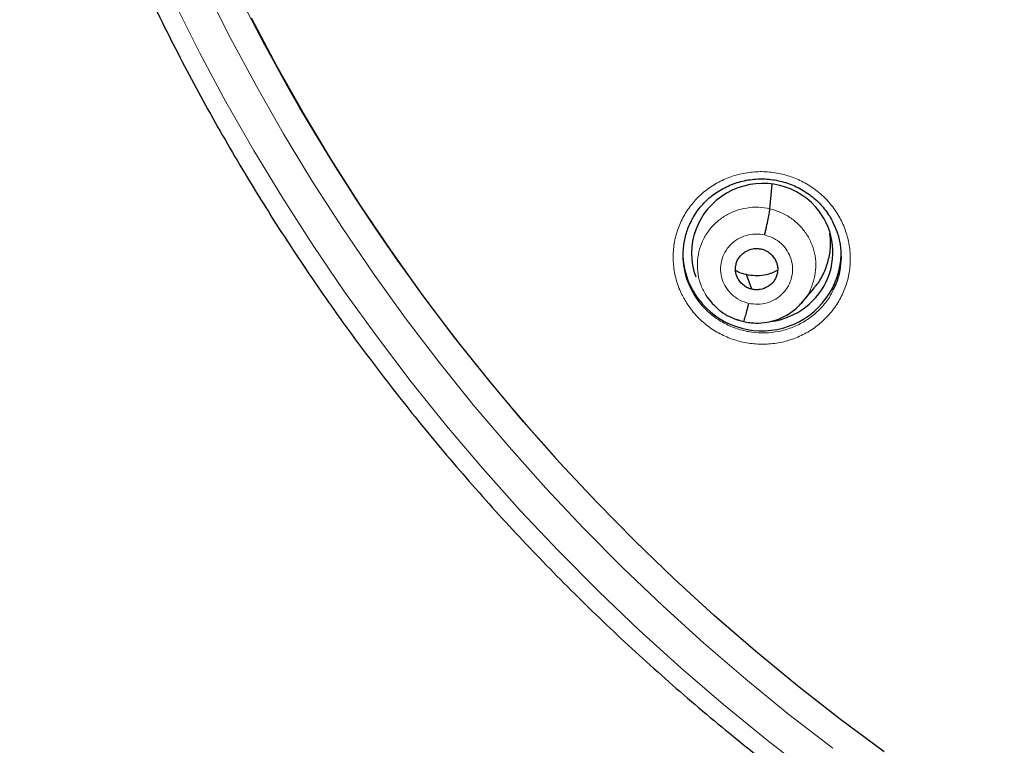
# Model space of a CAD drawing. Header units: millimetres. Extents: x 8 to 2427, y 12 to 2587.
# Tile 103 of 153: x 1050 to 1071, y 1808 to 1823. Entities that reach past the tile are written whole.
import ezdxf

# ---------------------------------------------------------------- set-up
doc = ezdxf.new("R2010")
doc.units = ezdxf.units.MM

msp = doc.modelspace()

# ---------------------------------------------------------------- linework, layer by layer
at = {"color": 7, "linetype": 'Continuous', "lineweight": 30}
for p, q in [((1066.185, 1819.28), (1066.232, 1819.804)), ((1065.797, 1817.554), (1065.68, 1817.868)), ((1066.886, 1817.281), (1067.133, 1817.577)), ((1064.831, 1817.389), (1064.908, 1817.296)), ((1064.901, 1817.305), (1064.917, 1817.288)), ((1064.919, 1817.291), (1064.912, 1817.3)), ((1066.882, 1817.284), (1066.86, 1817.259))]:
    msp.add_line(p, q, dxfattribs=at)
at = {"color": 252, "linetype": 'Continuous', "lineweight": 0}
for p, q in [((1064.941, 1817.263), (1064.919, 1817.291)), ((1065.613, 1816.861), (1065.465, 1816.909))]:
    msp.add_line(p, q, dxfattribs=at)
at = {"color": 252, "linetype": 'Continuous', "lineweight": 0, "flags": 128}
for points in [[(1067.532, 1807.703), (1066.591, 1808.431), (1065.669, 1809.184), (1064.768, 1809.959), (1063.888, 1810.758), (1063.029, 1811.579), (1062.193, 1812.422), (1061.379, 1813.286), (1060.589, 1814.171), (1059.822, 1815.075), (1059.08, 1815.999), (1058.363, 1816.942), (1057.671, 1817.903), (1057.005, 1818.881), (1056.366, 1819.876), (1055.753, 1820.887), (1055.167, 1821.914), (1054.609, 1822.955), (1054.079, 1824.01)], [(1053.41, 1823.707), (1053.949, 1822.635), (1054.516, 1821.577), (1055.111, 1820.534), (1055.734, 1819.506), (1056.384, 1818.495), (1057.061, 1817.501), (1057.764, 1816.524), (1058.492, 1815.566), (1059.246, 1814.627), (1060.025, 1813.708), (1060.828, 1812.809), (1061.655, 1811.931), (1062.505, 1811.075), (1063.378, 1810.24), (1064.272, 1809.429), (1065.188, 1808.64), (1066.124, 1807.876), (1067.081, 1807.136)]]:
    msp.add_lwpolyline(points, dxfattribs=at)
at = {"color": 7, "linetype": 'Continuous', "lineweight": 30, "flags": 128}
msp.add_lwpolyline([(1068.637, 1807.629), (1067.697, 1808.324), (1066.775, 1809.044), (1065.872, 1809.788), (1064.99, 1810.554), (1064.128, 1811.343), (1063.288, 1812.153), (1062.47, 1812.985), (1061.674, 1813.838), (1060.901, 1814.71), (1060.152, 1815.603), (1059.426, 1816.514), (1058.725, 1817.444), (1058.05, 1818.391), (1057.4, 1819.355), (1056.775, 1820.336), (1056.177, 1821.332), (1055.606, 1822.344), (1055.062, 1823.369)], dxfattribs=at)
at = {"color": 252, "linetype": 'Continuous', "lineweight": 0}
msp.add_arc((1094.229, 1843.578), 44.089, 189.9345, 222.2641, dxfattribs=at)
at = {"color": 7, "linetype": 'Continuous', "lineweight": 30}
for centre, radius, start, end in [((1065.97, 1818.338), 1.652, 180.0862, 221.6158), ((1066.014, 1818.366), 1.704, 221.3125, 357.708)]:
    msp.add_arc(centre, radius, start, end, dxfattribs=at)
for start_param, end_param in [(0.531626, 3.310094), (4.651464, 6.814812)]:
    msp.add_ellipse((1066.02, 1818.337), major_axis=(1.492, 0.278), ratio=0.979208, start_param=start_param, end_param=end_param, dxfattribs=at)
for points, knots in [([(1070.14, 1838.89), (1070.16, 1838.77), (1070.215, 1838.445), (1070.322, 1837.918), (1070.458, 1837.311), (1070.611, 1836.707), (1070.779, 1836.107), (1070.962, 1835.511), (1071.16, 1834.92), (1071.372, 1834.334), (1071.6, 1833.754), (1071.842, 1833.179), (1072.099, 1832.61), (1072.37, 1832.048), (1072.655, 1831.492), (1072.954, 1830.944), (1073.267, 1830.403), (1073.593, 1829.87), (1073.933, 1829.345), (1074.286, 1828.828), (1074.652, 1828.32), (1075.031, 1827.822), (1075.422, 1827.333), (1075.826, 1826.853), (1076.242, 1826.384), (1076.669, 1825.924), (1077.108, 1825.476), (1077.558, 1825.038), (1078.019, 1824.611), (1078.49, 1824.196), (1078.972, 1823.792), (1079.465, 1823.401), (1079.966, 1823.021), (1080.478, 1822.654), (1080.998, 1822.299), (1081.528, 1821.958), (1082.065, 1821.629), (1082.611, 1821.313), (1083.165, 1821.011), (1083.726, 1820.723), (1084.295, 1820.448), (1084.87, 1820.187), (1085.452, 1819.942), (1085.887, 1819.767), (1086.13, 1819.678), (1086.174, 1819.662)], [0, 0, 0, 0, 0.014094, 0.037997, 0.061901, 0.085805, 0.109709, 0.133614, 0.157519, 0.181424, 0.20533, 0.229236, 0.253143, 0.277051, 0.300959, 0.324868, 0.348777, 0.372687, 0.396598, 0.420509, 0.444421, 0.468334, 0.492247, 0.516161, 0.540076, 0.563991, 0.587908, 0.611825, 0.635742, 0.659661, 0.68358, 0.7075, 0.73142, 0.755342, 0.779264, 0.803186, 0.82711, 0.851033, 0.874958, 0.898883, 0.922809, 0.946735, 0.970662, 0.994589, 1, 1, 1, 1]), ([(1050.09, 1831.253), (1050.097, 1831.228), (1050.177, 1830.931), (1050.346, 1830.366), (1050.596, 1829.558), (1050.863, 1828.755), (1051.145, 1827.957), (1051.441, 1827.164), (1051.753, 1826.377), (1052.078, 1825.595), (1052.419, 1824.82), (1052.774, 1824.05), (1053.143, 1823.287), (1053.526, 1822.531), (1053.923, 1821.782), (1054.335, 1821.04), (1054.76, 1820.306), (1055.198, 1819.579), (1055.65, 1818.86), (1056.116, 1818.15), (1056.594, 1817.448), (1057.086, 1816.755), (1057.59, 1816.071), (1058.107, 1815.396), (1058.637, 1814.73), (1059.179, 1814.074), (1059.733, 1813.428), (1060.299, 1812.792), (1060.876, 1812.166), (1061.466, 1811.551), (1062.066, 1810.946), (1062.678, 1810.353), (1063.301, 1809.77), (1063.935, 1809.199), (1064.579, 1808.639), (1065.233, 1808.091), (1065.898, 1807.554), (1066.572, 1807.03), (1067.256, 1806.518), (1067.95, 1806.018), (1068.653, 1805.531), (1069.365, 1805.057), (1070.085, 1804.595), (1070.814, 1804.146), (1071.551, 1803.711), (1072.296, 1803.289), (1073.049, 1802.88), (1073.81, 1802.485), (1074.577, 1802.104), (1075.352, 1801.737), (1076.133, 1801.383), (1076.921, 1801.044), (1077.715, 1800.719), (1078.515, 1800.408), (1079.321, 1800.112), (1080.132, 1799.83), (1080.948, 1799.564), (1081.527, 1799.383), (1081.834, 1799.294), (1081.866, 1799.285)], [0, 0, 0, 0, 0.001659, 0.01977, 0.037881, 0.055992, 0.074103, 0.092215, 0.110326, 0.128437, 0.146549, 0.16466, 0.182772, 0.200884, 0.218995, 0.237107, 0.255219, 0.273331, 0.291443, 0.309555, 0.327668, 0.34578, 0.363893, 0.382005, 0.400118, 0.418231, 0.436343, 0.454456, 0.472569, 0.490683, 0.508796, 0.526909, 0.545023, 0.563136, 0.58125, 0.599363, 0.617477, 0.635591, 0.653705, 0.671819, 0.689933, 0.708048, 0.726162, 0.744276, 0.762391, 0.780505, 0.79862, 0.816735, 0.83485, 0.852965, 0.87108, 0.889195, 0.90731, 0.925425, 0.94354, 0.961656, 0.979771, 0.997886, 1, 1, 1, 1]), ([(1064.498, 1819.019), (1064.515, 1819.052), (1064.557, 1819.134), (1064.639, 1819.253), (1064.74, 1819.377), (1064.853, 1819.489), (1064.976, 1819.589), (1065.108, 1819.678), (1065.251, 1819.754), (1065.401, 1819.818), (1065.558, 1819.867), (1065.719, 1819.902), (1065.882, 1819.921), (1066.045, 1819.925), (1066.206, 1819.913), (1066.366, 1819.887), (1066.523, 1819.845), (1066.677, 1819.789), (1066.825, 1819.719), (1066.966, 1819.635), (1067.098, 1819.539), (1067.219, 1819.432), (1067.328, 1819.315), (1067.424, 1819.188), (1067.494, 1819.081), (1067.526, 1819.015), (1067.535, 1818.996)], [0, 0, 0, 0, 0.030814, 0.074899, 0.118517, 0.161483, 0.204028, 0.246994, 0.290456, 0.334256, 0.378209, 0.42207, 0.465652, 0.508842, 0.551505, 0.594199, 0.637284, 0.680671, 0.724241, 0.767838, 0.811295, 0.85451, 0.897367, 0.940039, 0.983134, 1, 1, 1, 1]), ([(1066.073, 1818.719), (1066.079, 1818.749), (1066.093, 1818.807), (1066.119, 1818.924), (1066.149, 1819.064), (1066.17, 1819.179), (1066.182, 1819.248), (1066.184, 1819.27), (1066.185, 1819.28)], [0, 0, 0, 0, 0.126636, 0.251922, 0.500776, 0.749222, 0.874016, 1, 1, 1, 1]), ([(1064.5, 1819.022), (1064.486, 1818.998), (1064.426, 1818.894), (1064.362, 1818.688), (1064.314, 1818.414), (1064.316, 1818.133), (1064.369, 1817.859), (1064.436, 1817.66), (1064.493, 1817.559), (1064.503, 1817.54)], [0, 0, 0, 0, 0.053909, 0.2351072, 0.4159861, 0.5968631, 0.7775529, 0.9582412, 1, 1, 1, 1]), ([(1067.542, 1817.539), (1067.568, 1817.589), (1067.636, 1817.722), (1067.696, 1817.959), (1067.726, 1818.236), (1067.703, 1818.515), (1067.643, 1818.774), (1067.567, 1818.929), (1067.533, 1818.999)], [0, 0, 0, 0, 0.1113571, 0.2952774, 0.4791958, 0.6629248, 0.8466522, 1, 1, 1, 1]), ([(1067.127, 1817.582), (1067.15, 1817.605), (1067.242, 1817.704), (1067.354, 1817.916), (1067.454, 1818.203), (1067.497, 1818.489), (1067.479, 1818.673), (1067.47, 1818.756)], [0, 0, 0, 0, 0.0772297, 0.3186614, 0.5604078, 0.802144, 1, 1, 1, 1]), ([(1065.797, 1817.554), (1065.768, 1817.562), (1065.711, 1817.579), (1065.609, 1817.64), (1065.527, 1817.728), (1065.473, 1817.832), (1065.449, 1817.916), (1065.443, 1818.003), (1065.455, 1818.089), (1065.483, 1818.171), (1065.527, 1818.246), (1065.587, 1818.311), (1065.681, 1818.381), (1065.794, 1818.423), (1065.913, 1818.433), (1065.972, 1818.423), (1066.001, 1818.418)], [0, 0, 0, 0, 0.0626831, 0.1252301, 0.2502157, 0.3128483, 0.3752028, 0.4375246, 0.4999846, 0.5624493, 0.624782, 0.6871453, 0.7497813, 0.8747661, 0.9373138, 1, 1, 1, 1]), ([(1066.001, 1818.418), (1066.03, 1818.409), (1066.087, 1818.393), (1066.189, 1818.331), (1066.271, 1818.244), (1066.325, 1818.14), (1066.349, 1818.056), (1066.355, 1817.969), (1066.343, 1817.883), (1066.315, 1817.801), (1066.271, 1817.725), (1066.211, 1817.661), (1066.117, 1817.591), (1066.004, 1817.549), (1065.885, 1817.539), (1065.826, 1817.549), (1065.797, 1817.554)], [0, 0, 0, 0, 0.062683, 0.125229, 0.250215, 0.312848, 0.375202, 0.437524, 0.499983, 0.562447, 0.62478, 0.687144, 0.74978, 0.874766, 0.937313, 1, 1, 1, 1]), ([(1065.68, 1817.868), (1065.617, 1817.884), (1065.536, 1817.905), (1065.465, 1817.948), (1065.449, 1817.959)], [0, 0, 0, 0, 0.76723, 1, 1, 1, 1]), ([(1066.351, 1817.96), (1066.315, 1817.942), (1066.223, 1817.894), (1066.06, 1817.853), (1065.868, 1817.835), (1065.743, 1817.857), (1065.68, 1817.868)], [0, 0, 0, 0, 0.17477, 0.450166, 0.724778, 1, 1, 1, 1]), ([(1064.917, 1817.288), (1064.96, 1817.24), (1065.051, 1817.139), (1065.22, 1817.017), (1065.411, 1816.917), (1065.549, 1816.882), (1065.618, 1816.864)], [0, 0, 0, 0, 0.230045, 0.487585, 0.74401, 1, 1, 1, 1]), ([(1065.618, 1816.864), (1065.662, 1816.854), (1065.748, 1816.836), (1065.916, 1816.825), (1066.11, 1816.839), (1066.317, 1816.892), (1066.491, 1816.966), (1066.632, 1817.05), (1066.741, 1817.137), (1066.825, 1817.216), (1066.869, 1817.269), (1066.889, 1817.292)], [0, 0, 0, 0, 0.095764, 0.186766, 0.355135, 0.506025, 0.639427, 0.755354, 0.853957, 0.93544, 1, 1, 1, 1]), ([(1065.725, 1817.252), (1065.712, 1817.196), (1065.684, 1817.082), (1065.649, 1816.953), (1065.626, 1816.878), (1065.621, 1816.873), (1065.62, 1816.871)], [0, 0, 0, 0, 0.289318, 0.582129, 0.874999, 1, 1, 1, 1])]:
    msp.add_open_spline(points, degree=3, knots=knots, dxfattribs=at)
at = {"color": 252, "linetype": 'Continuous', "lineweight": 0}
for points, knots in [([(1064.394, 1817.263), (1064.354, 1817.331), (1064.262, 1817.49), (1064.165, 1817.762), (1064.107, 1818.069), (1064.105, 1818.382), (1064.155, 1818.691), (1064.259, 1818.986), (1064.412, 1819.261), (1064.611, 1819.506), (1064.849, 1819.715), (1065.121, 1819.881), (1065.418, 1820.001), (1065.732, 1820.069), (1066.053, 1820.086), (1066.374, 1820.049), (1066.683, 1819.961), (1066.974, 1819.823), (1067.204, 1819.663), (1067.379, 1819.502), (1067.537, 1819.324), (1067.69, 1819.093), (1067.818, 1818.805), (1067.894, 1818.5), (1067.918, 1818.188), (1067.887, 1817.877), (1067.803, 1817.575), (1067.668, 1817.292), (1067.486, 1817.035), (1067.262, 1816.812), (1067.002, 1816.629), (1066.713, 1816.492), (1066.405, 1816.403), (1066.085, 1816.367), (1065.763, 1816.383), (1065.448, 1816.453), (1065.149, 1816.572), (1064.875, 1816.739), (1064.664, 1816.922), (1064.505, 1817.1), (1064.431, 1817.209), (1064.394, 1817.263)], [0, 0, 0, 0, 0.020037, 0.046813, 0.073589, 0.100389, 0.12719, 0.154034, 0.180879, 0.207768, 0.234656, 0.261571, 0.288485, 0.315394, 0.342304, 0.36918, 0.396056, 0.422886, 0.449716, 0.466429, 0.483143, 0.509933, 0.536723, 0.563512, 0.590301, 0.617113, 0.643926, 0.670786, 0.697645, 0.724544, 0.751444, 0.77836, 0.805276, 0.832178, 0.859079, 0.885942, 0.912804, 0.93962, 0.966435, 0.983218, 1, 1, 1, 1]), ([(1064.912, 1817.3), (1064.88, 1817.338), (1064.794, 1817.44), (1064.702, 1817.635), (1064.635, 1817.871), (1064.621, 1818.116), (1064.654, 1818.359), (1064.733, 1818.591), (1064.857, 1818.804), (1065.021, 1818.987), (1065.22, 1819.136), (1065.445, 1819.243), (1065.687, 1819.305), (1065.939, 1819.324), (1066.103, 1819.295), (1066.185, 1819.28)], [0, 0, 0, 0, 0.048472, 0.127782, 0.207025, 0.286223, 0.365528, 0.444836, 0.524041, 0.603285, 0.682595, 0.761916, 0.841264, 0.920577, 1, 1, 1, 1]), ([(1066.185, 1819.28), (1066.266, 1819.257), (1066.426, 1819.212), (1066.643, 1819.084), (1066.832, 1818.922), (1066.986, 1818.727), (1067.097, 1818.507), (1067.162, 1818.269), (1067.177, 1818.025), (1067.144, 1817.782), (1067.063, 1817.552), (1066.974, 1817.382), (1066.9, 1817.303), (1066.882, 1817.284)], [0, 0, 0, 0, 0.09704, 0.193951, 0.290903, 0.387819, 0.484723, 0.581543, 0.67831, 0.775206, 0.872107, 0.968881, 1, 1, 1, 1]), ([(1065.725, 1817.252), (1065.661, 1817.272), (1065.532, 1817.312), (1065.367, 1817.432), (1065.237, 1817.586), (1065.152, 1817.768), (1065.119, 1817.964), (1065.138, 1818.162), (1065.21, 1818.348), (1065.328, 1818.509), (1065.485, 1818.635), (1065.671, 1818.716), (1065.872, 1818.75), (1066.006, 1818.73), (1066.073, 1818.719)], [0, 0, 0, 0, 0.083336, 0.16667, 0.250004, 0.333338, 0.41667, 0.500002, 0.583331, 0.666665, 0.750001, 0.833337, 0.916667, 1, 1, 1, 1]), ([(1066.073, 1818.719), (1066.137, 1818.699), (1066.266, 1818.659), (1066.431, 1818.54), (1066.561, 1818.386), (1066.646, 1818.204), (1066.679, 1818.008), (1066.66, 1817.81), (1066.588, 1817.624), (1066.47, 1817.462), (1066.313, 1817.337), (1066.127, 1817.256), (1065.926, 1817.222), (1065.792, 1817.242), (1065.725, 1817.252)], [0, 0, 0, 0, 0.083336, 0.16667, 0.250004, 0.333338, 0.41667, 0.500002, 0.583331, 0.666665, 0.750001, 0.833337, 0.916667, 1, 1, 1, 1]), ([(1064.503, 1817.54), (1064.526, 1817.497), (1064.575, 1817.402), (1064.674, 1817.267), (1064.814, 1817.107), (1065.004, 1816.944), (1065.249, 1816.795), (1065.515, 1816.688), (1065.703, 1816.646), (1065.893, 1816.621), (1066.086, 1816.611), (1066.372, 1816.642), (1066.648, 1816.721), (1066.906, 1816.844), (1067.139, 1817.007), (1067.337, 1817.207), (1067.474, 1817.387), (1067.527, 1817.506), (1067.542, 1817.539)], [0, 0, 0, 0, 0.039145, 0.086583, 0.134021, 0.209795, 0.285568, 0.361337, 0.437107, 0.437507, 0.513569, 0.589633, 0.665745, 0.741858, 0.817928, 0.893998, 0.96995, 1, 1, 1, 1])]:
    msp.add_open_spline(points, degree=3, knots=knots, dxfattribs=at)

doc.saveas('drawing.dxf')
